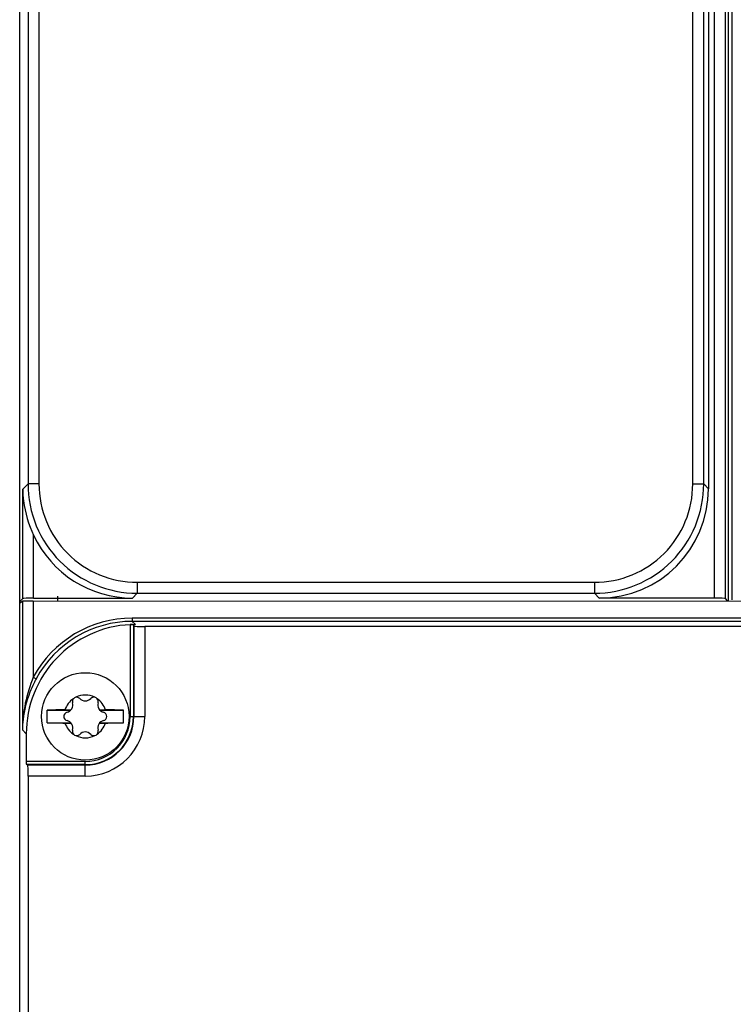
# Model space of a CAD drawing. Header units: millimetres. Extents: x 0 to 1400, y 0 to 1300.
# Tile 33 of 78: x 424 to 489, y 695 to 785. Entities that reach past the tile are written whole.
import ezdxf

# ---------------------------------------------------------------- set-up
doc = ezdxf.new("R2010")
doc.units = ezdxf.units.MM
doc.header["$LTSCALE"] = 84.740741
doc.layers.add('00_COMPONENTS', color=7, linetype='CONTINUOUS')

msp = doc.modelspace()

# ---------------------------------------------------------------- linework, layer by layer
at = {"layer": '00_COMPONENTS', "color": 7, "linetype": 'CONTINUOUS'}
for p, q in [((423.897, 371.363), (423.897, 869.877)), ((486.897, 869.552), (486.897, 741.674)), ((488.722, 731.442), (488.722, 869.877)), ((489.043, 869.863), (489.043, 731.51)), ((425.171, 731.688), (434.208, 731.688)), ((427.397, 731.413), (427.397, 731.863)), ((487.448, 731.688), (476.91, 731.688)), ((424.172, 731.638), (423.897, 731.363)), ((423.897, 731.263), (424.144, 731.386)), ((425.142, 731.412), (491.994, 731.443)), ((488.643, 731.442), (488.446, 731.638)), ((434.341, 729.13), (434.302, 729.247)), ((607.453, 729.079), (435.34, 729.079)), ((426.397, 720.283), (426.397, 721.443)), ((426.397, 721.432), (428.561, 721.432)), ((428.039, 721.463), (428.59, 721.463)), ((431.203, 721.463), (431.754, 721.463)), ((431.233, 721.432), (433.397, 721.432)), ((433.397, 720.283), (433.397, 721.443)), ((426.397, 720.294), (428.561, 720.294)), ((428.039, 720.263), (428.59, 720.263)), ((431.203, 720.263), (431.754, 720.263)), ((431.233, 720.294), (433.397, 720.294)), ((424.497, 719.276), (424.497, 716.758)), ((424.629, 716.419), (424.513, 716.458)), ((424.681, 715.419), (424.681, 371.363))]:
    msp.add_line(p, q, dxfattribs=at)
at = {"layer": '00_COMPONENTS', "color": 9, "linetype": 'CONTINUOUS'}
for p, q in [((487.448, 731.688), (487.448, 869.601)), ((488.446, 731.638), (488.446, 869.601)), ((424.659, 869.114), (424.659, 742.112)), ((425.658, 869.114), (425.658, 742.112)), ((485.46, 742.112), (485.46, 869.114)), ((486.459, 742.112), (486.459, 869.114)), ((424.172, 741.624), (424.659, 742.112)), ((424.172, 731.638), (424.172, 741.624)), ((425.658, 742.112), (424.659, 742.112)), ((485.46, 742.112), (486.459, 742.112)), ((486.459, 742.112), (486.897, 741.674)), ((425.171, 731.688), (425.171, 737.422)), ((434.646, 733.124), (434.646, 732.126)), ((434.646, 733.124), (476.473, 733.124)), ((476.473, 733.124), (476.473, 732.126)), ((434.208, 731.688), (434.646, 732.126)), ((434.646, 732.126), (476.473, 732.126)), ((476.473, 732.126), (476.91, 731.688)), ((424.144, 731.386), (424.144, 719.63)), ((425.142, 731.412), (425.142, 724.453)), ((434.002, 729.251), (434.002, 720.863)), ((434.194, 729.851), (434.194, 729.551)), ((491.994, 729.851), (434.194, 729.851)), ((434.484, 729.262), (434.194, 729.551)), ((491.994, 729.551), (434.194, 729.551)), ((434.302, 729.247), (434.302, 720.863)), ((434.341, 729.13), (434.341, 720.863)), ((435.34, 729.079), (435.34, 720.863)), ((425.142, 724.453), (425.406, 724.311)), ((434.002, 720.863), (435.34, 720.863)), ((424.497, 719.276), (424.144, 719.63)), ((429.897, 716.758), (424.497, 716.758)), ((429.897, 716.458), (424.513, 716.458)), ((429.897, 716.419), (424.629, 716.419)), ((429.897, 715.419), (429.897, 716.758)), ((429.897, 715.419), (424.681, 715.419))]:
    msp.add_line(p, q, dxfattribs=at)
at = {"layer": '00_COMPONENTS', "color": 7, "linetype": 'CONTINUOUS'}
msp.add_circle((429.897, 720.863), 4, dxfattribs=at)
at = {"layer": '00_COMPONENTS', "color": 9, "linetype": 'CONTINUOUS'}
for centre, radius, start, end in [((434.19, 719.569), 10.282, 89.97622, 151.63894), ((434.188, 719.572), 9.98, 89.96405, 151.64664), ((437.226, 719.436), 13.084, 157.45342, 179.15264), ((429.897, 720.863), 5.444, 270, 360), ((429.897, 720.863), 4.444, 270, 360), ((429.897, 720.863), 4.405, 270, 360), ((429.897, 720.863), 4.105, 270, 360)]:
    msp.add_arc(centre, radius, start, end, dxfattribs=at)
at = {"layer": '00_COMPONENTS', "color": 7, "linetype": 'CONTINUOUS'}
for centre, radius, start, end in [((435.326, 718.958), 11.273, 151.65068, 154.08195), ((429.897, 720.863), 1.952, 63.85471, 116.14529), ((429.897, 720.863), 1.952, 123.85471, 162.09803), ((428.072, 721.916), 0.688, 283.2664, 16.7336), ((429.109, 722.228), 0.394, 43.2664, 196.7336), ((429.897, 722.969), 0.688, 223.2664, 316.7336), ((430.685, 722.228), 0.394, 343.2664, 136.7336), ((429.897, 720.863), 1.952, 17.90197, 56.14529), ((431.721, 721.916), 0.688, 163.2664, 256.7336), ((429.366, 542.671), 178.796, 90.4251, 90.95151), ((428.321, 720.863), 0.394, 103.2664, 256.7336), ((431.473, 720.863), 0.394, 283.2664, 76.7336), ((430.284, 530.757), 190.712, 89.06493, 89.55845), ((433.9, 719.439), 9.758, 173.2173, 178.87756), ((429.509, 910.969), 190.712, 269.06493, 269.55845), ((429.897, 720.863), 1.952, 197.90197, 236.14529), ((428.072, 719.81), 0.688, 343.2664, 76.7336), ((429.897, 720.863), 1.952, 303.85471, 342.09803), ((431.721, 719.81), 0.688, 103.2664, 196.7336), ((430.428, 899.054), 178.796, 270.4251, 270.95151), ((429.109, 719.498), 0.394, 163.2664, 316.7336), ((429.897, 720.863), 1.952, 243.85471, 296.14529), ((429.897, 718.756), 0.688, 43.2664, 136.7336), ((430.685, 719.498), 0.394, 223.2664, 16.7336)]:
    msp.add_arc(centre, radius, start, end, dxfattribs=at)
for centre, major_axis, ratio, start_param, end_param in [((476.883, 741.702), (7.09, -7.09), 0.997265, -0.784029, 0.784029), ((434.235, 741.702), (-7.09, -7.09), 0.997265, -0.345161, 0.784029), ((425.171, 731.635), (1, 0), 0.052408, 7.853982, 9.372418), ((487.448, 731.635), (1, 0), 0.052408, 0.05236, 1.570796), ((425.142, 731.385), (1, 0), 0.026186, 1.570784, 3.08922), ((434.002, 729.247), (0.3, 0), 0.052408, 0.017453, 1.570796), ((435.34, 729.131), (1, 0), 0.052408, -3.124139, -1.570796), ((424.513, 716.758), (0, 0.3), 0.052408, 1.570796, 3.124139), ((424.628, 715.419), (0, 1), 0.052408, -1.570796, -0.017453)]:
    msp.add_ellipse(centre, major_axis=major_axis, ratio=ratio, start_param=start_param, end_param=end_param, dxfattribs=at)
for points, knots in [([(424.172, 741.624), (424.178, 741.269), (424.281, 739.825), (424.707, 738.409), (425.171, 737.422)], [0, 0, 0, 0, 0.245781, 1, 1, 1, 1]), ([(434.002, 729.251), (432.743, 729.198), (430.225, 728.577), (427.076, 726.336), (424.984, 723.081), (424.497, 720.536), (424.497, 719.276)], [0, 0, 0, 0, 0.250028, 0.499989, 0.749973, 1, 1, 1, 1]), ([(425.187, 723.885), (425.059, 723.621), (424.598, 722.568), (424.311, 721.439), (424.21, 720.591)], [0, 0, 0, 0, 0.256287, 1, 1, 1, 1])]:
    msp.add_open_spline(points, degree=3, knots=knots, dxfattribs=at)
at = {"layer": '00_COMPONENTS', "color": 9, "linetype": 'CONTINUOUS'}
for points, knots in [([(424.659, 742.112), (424.66, 740.813), (425.179, 738.187), (427.401, 734.867), (430.721, 732.645), (433.347, 732.126), (434.646, 732.126)], [0, 0, 0, 0, 0.250008, 0.5, 0.749992, 1, 1, 1, 1]), ([(425.658, 742.112), (425.658, 740.943), (426.124, 738.579), (428.124, 735.59), (431.113, 733.591), (433.477, 733.124), (434.646, 733.124)], [0, 0, 0, 0, 0.250007, 0.500001, 0.749993, 1, 1, 1, 1]), ([(476.473, 732.126), (477.772, 732.126), (480.398, 732.645), (483.717, 734.867), (485.94, 738.187), (486.458, 740.813), (486.459, 742.112)], [0, 0, 0, 0, 0.250008, 0.5, 0.749992, 1, 1, 1, 1]), ([(476.473, 733.124), (477.642, 733.124), (480.006, 733.591), (482.994, 735.59), (484.994, 738.579), (485.46, 740.943), (485.46, 742.112)], [0, 0, 0, 0, 0.250007, 0.499999, 0.749993, 1, 1, 1, 1])]:
    msp.add_open_spline(points, degree=3, knots=knots, dxfattribs=at)
at = {"layer": '00_COMPONENTS', "color": 7, "linetype": 'CONTINUOUS'}
msp.add_open_spline([(434.002, 729.262), (434.162, 729.262), (434.323, 729.263), (434.484, 729.262)], degree=3, dxfattribs=at)

doc.saveas('drawing.dxf')
